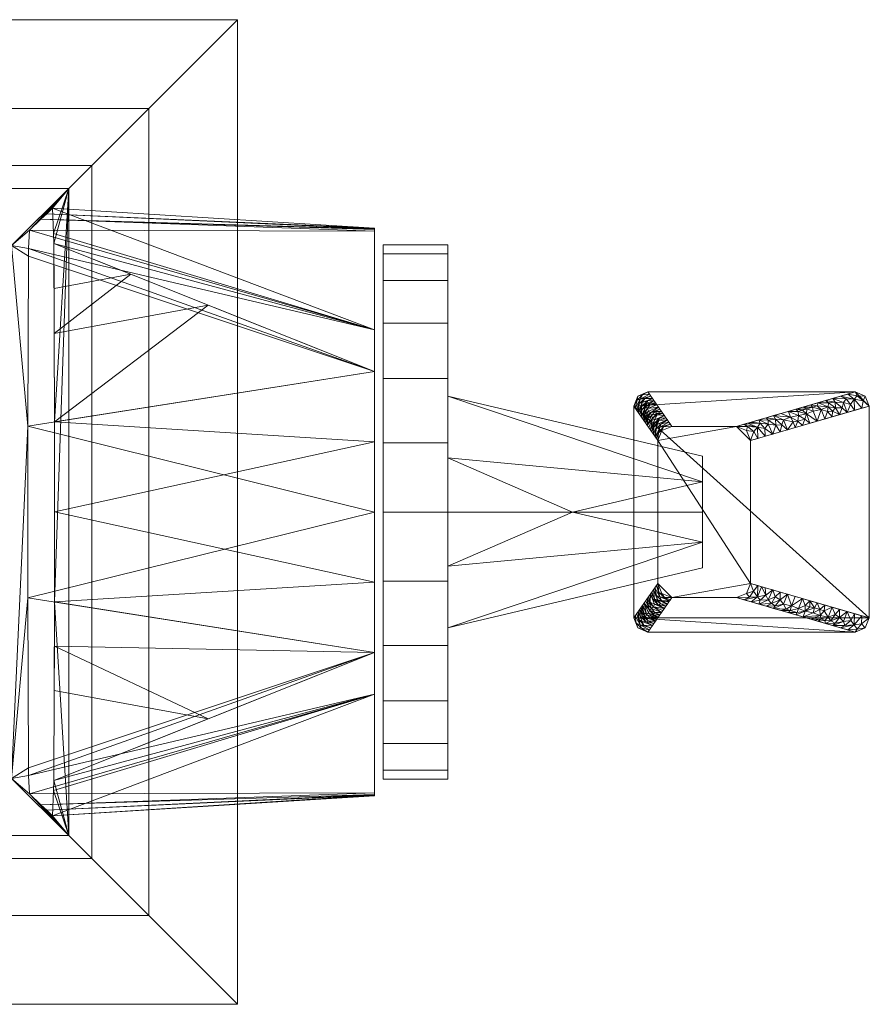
# Model space of a CAD drawing. Header units: millimetres. Extents: x -34 to 81, y -232 to 46.
# Tile 256 of 256: x 20 to 81, y -35 to 35. Entities that reach past the tile are written whole.
import ezdxf

# ---------------------------------------------------------------- set-up
doc = ezdxf.new("R2010")
doc.units = ezdxf.units.MM
doc.layers.add('M-520-M_DRAINAGE_FW', color=2, linetype='Continuous', lineweight=30)

# ---------------------------------------------------------------- blocks, each defined once
blk = doc.blocks.new('FFAS1601-101500BC0 - Kastello Basin Mixer with Pop-Up Drain-4656-3D View 1')
at = {"layer": 'M-520-M_DRAINAGE_FW', "lineweight": 9}
mesh = blk.add_polyface(dxfattribs=at)
corners = [(35.879, 35), (35.879, -35), (-34.121, -35), (-34.121, 35)]
mesh.append_faces([[corners[k] for k in face] for face in [(2, 3, 0, 1)]])
mesh = blk.add_polyface(dxfattribs=at)
corners = [(35.879, 35), (-34.121, 35), (-34.121, 35, 2.5), (35.879, 35, 2.5)]
mesh.append_faces([[corners[k] for k in face] for face in [(2, 3, 0, 1)]])
mesh = blk.add_polyface(dxfattribs=at)
corners = [(-22.121, 23, 35), (23.879, 23, 35), (25.511, 24.632, 23.384), (29.575, 28.697, 12.379), (35.879, 35, 2.5), (-34.121, 35, 2.5), (-27.818, 28.697, 12.379), (-23.754, 24.632, 23.384)]
mesh.append_faces([[corners[k] for k in face] for face in [(2, 7, 0, 1)]], dxfattribs={"vtx0": -1})
mesh.append_faces([[corners[k] for k in face] for face in [(7, 2, 3, 6)]], dxfattribs={"vtx0": -1, "vtx2": -1})
mesh.append_faces([[corners[k] for k in face] for face in [(4, 5, 6, 3)]], dxfattribs={"vtx2": -1})
mesh = blk.add_polyface(dxfattribs=at)
corners = [(23.879, 23, 35), (23.879, -23, 35), (25.511, -24.632, 23.384), (29.575, -28.697, 12.379), (35.879, -35, 2.5), (35.879, 35, 2.5), (29.575, 28.697, 12.379), (25.511, 24.632, 23.384)]
mesh.append_faces([[corners[k] for k in face] for face in [(2, 7, 0, 1)]], dxfattribs={"vtx0": -1})
mesh.append_faces([[corners[k] for k in face] for face in [(7, 2, 3, 6)]], dxfattribs={"vtx0": -1, "vtx2": -1})
mesh.append_faces([[corners[k] for k in face] for face in [(4, 5, 6, 3)]], dxfattribs={"vtx2": -1})
mesh = blk.add_polyface(dxfattribs=at)
corners = [(35.879, -35), (35.879, 35), (35.879, 35, 2.5), (35.879, -35, 2.5)]
mesh.append_faces([[corners[k] for k in face] for face in [(2, 3, 0, 1)]])
mesh = blk.add_polyface(dxfattribs=at)
corners = [(23.879, 23, 35), (-22.121, 23, 35), (-18.059, 18.937, 159.999), (19.816, 18.937, 159.999)]
mesh.append_faces([[corners[k] for k in face] for face in [(2, 3, 0, 1)]])
mesh = blk.add_polyface(dxfattribs=at)
corners = [(23.879, -23, 35), (23.879, 23, 35), (19.816, 18.937, 159.999), (19.816, -18.937, 159.999), (22.8, -19.811, 68.2), (22.719, -21.589, 70.671), (21.902, -20.819, 95.807), (21.085, -20.044, 120.952), (21.023, -18.736, 122.873), (21.01, -18.19, 123.262), (20.959, -6.101, 124.835), (20.959, 6.096, 124.836), (21.01, 18.19, 123.262), (21.023, 18.736, 122.873), (21.085, 20.044, 120.952), (21.902, 20.819, 95.807), (22.719, 21.589, 70.671), (22.8, 19.811, 68.2), (22.816, 19.081, 67.701), (22.871, 6.402, 65.991), (22.871, -6.393, 65.991), (22.816, -19.081, 67.701)]
mesh.append_faces([[corners[k] for k in face] for face in [(8, 3, 7), (0, 7, 3), (7, 0, 6), (1, 20, 0), (14, 2, 13), (16, 1, 15), (17, 1, 16), (20, 1, 19)]], dxfattribs={"vtx0": -1, "vtx1": -1})
mesh.append_faces([[corners[k] for k in face] for face in [(3, 8, 9), (3, 9, 10), (0, 20, 21), (0, 21, 4), (2, 11, 12), (1, 17, 18), (1, 18, 19)]], dxfattribs={"vtx0": -1, "vtx2": -1})
mesh.append_faces([[corners[k] for k in face] for face in [(10, 11, 3), (5, 6, 0), (4, 5, 0), (12, 13, 2), (1, 2, 14), (2, 3, 11), (14, 15, 1)]], dxfattribs={"vtx1": -1, "vtx2": -1})
mesh = blk.add_polyface(dxfattribs=at)
corners = [(45.627, 19.974, 101.482), (45.627, 20.19, 89.551), (22.719, 21.589, 70.671), (21.902, 20.819, 95.807), (21.085, 20.044, 120.952), (45.627, 20.082, 95.517), (45.627, 20.122, 93.318), (22.311, 21.204, 83.239)]
mesh.append_faces([[corners[k] for k in face] for face in [(7, 1, 2)]], dxfattribs={"vtx0": -1})
mesh.append_faces([[corners[k] for k in face] for face in [(3, 6, 7), (1, 7, 6)]], dxfattribs={"vtx0": -1, "vtx1": -1})
mesh.append_faces([[corners[k] for k in face] for face in [(3, 0, 5), (3, 5, 6)]], dxfattribs={"vtx0": -1, "vtx2": -1})
mesh.append_faces([[corners[k] for k in face] for face in [(3, 4, 0)]], dxfattribs={"vtx2": -1})
mesh = blk.add_polyface(dxfattribs=at)
corners = [(45.627, 20.19, 89.551), (45.627, 12.952, 79.195), (22.8, 19.811, 68.2), (22.719, 21.589, 70.671)]
mesh.append_faces([[corners[k] for k in face] for face in [(2, 3, 1), (0, 1, 3)]], dxfattribs={"vtx1": -1})
mesh = blk.add_polyface(dxfattribs=at)
corners = [(45.627, 12.952, 111.53), (45.627, 19.974, 101.482), (21.085, 20.044, 120.952), (21.023, 18.736, 122.873)]
mesh.append_faces([[corners[k] for k in face] for face in [(0, 1, 2), (2, 3, 0)]], dxfattribs={"vtx2": -1})
mesh = blk.add_polyface(dxfattribs=at)
corners = [(45.627, 12.952, 79.195), (45.627, 9.998, 77.13), (22.816, 19.081, 67.701), (22.8, 19.811, 68.2)]
mesh.append_faces([[corners[k] for k in face] for face in [(1, 2, 0), (3, 0, 2)]], dxfattribs={"vtx1": -1})
mesh = blk.add_polyface(dxfattribs=at)
corners = [(45.627, -20.19, 89.551), (45.627, -12.952, 79.195), (45.627, -9.998, 77.13), (45.627, 9.998, 77.13), (45.627, 12.952, 79.195), (45.627, 20.19, 89.551), (45.627, 19.974, 101.482), (45.627, 12.952, 111.53), (45.627, 9.998, 113.595), (45.627, -9.998, 113.595), (45.627, -12.952, 111.53), (45.627, -19.974, 101.482)]
mesh.append_faces([[corners[k] for k in face] for face in [(10, 4, 7, 9), (10, 1, 4)]], dxfattribs={"vtx0": -1, "vtx1": -1, "vtx2": -1})
mesh.append_faces([[corners[k] for k in face] for face in [(11, 0, 1, 10), (7, 8, 9)]], dxfattribs={"vtx2": -1})
mesh.append_faces([[corners[k] for k in face] for face in [(4, 5, 6, 7), (1, 2, 3, 4)]], dxfattribs={"vtx3": -1})
mesh = blk.add_polyface(dxfattribs=at)
corners = [(45.627, 9.998, 77.13), (45.627, -9.998, 77.13), (22.816, -19.081, 67.701), (22.871, -6.393, 65.991), (22.871, 6.402, 65.991), (22.816, 19.081, 67.701), (45.627, 0, 77.13), (33.787, -14.713, 72.236), (22.844, -12.698, 66.841), (22.858, -9.546, 66.416), (33.787, 14.713, 72.236), (22.844, 12.698, 66.84), (22.83, 15.89, 67.271), (28.301, 16.897, 69.968), (45.627, -4.999, 77.13), (45.627, 4.999, 77.13), (22.871, 0.004, 65.991)]
mesh.append_faces([[corners[k] for k in face] for face in [(1, 3, 14), (4, 15, 16), (0, 4, 10), (3, 1, 9)]], dxfattribs={"vtx0": -1, "vtx1": -1})
mesh.append_faces([[corners[k] for k in face] for face in [(4, 0, 15), (7, 8, 9)]], dxfattribs={"vtx0": -1, "vtx2": -1})
mesh.append_faces([[corners[k] for k in face] for face in [(16, 15, 6, 14)]], dxfattribs={"vtx0": -1, "vtx3": -1})
mesh.append_faces([[corners[k] for k in face] for face in [(1, 7, 9), (13, 10, 11), (11, 12, 13), (3, 16, 14), (4, 11, 10)]], dxfattribs={"vtx1": -1, "vtx2": -1})
mesh.append_faces([[corners[k] for k in face] for face in [(7, 2, 8), (12, 5, 13)]], dxfattribs={"vtx2": -1})
mesh = blk.add_polyface(dxfattribs=at)
corners = [(46.245, 19, 94.995), (46.245, 18.353, 90.077), (46.245, 16.454, 85.495), (46.245, 13.435, 81.56), (46.245, 9.5, 78.54), (46.245, 4.918, 76.642), (46.245, 0, 75.995), (46.245, -4.918, 76.642), (46.245, -9.5, 78.54), (46.245, -13.435, 81.56), (46.245, -16.454, 85.495), (46.245, -18.353, 90.077), (46.245, -19, 94.995), (46.245, -18.353, 99.912), (46.245, -16.454, 104.495), (46.245, -13.435, 108.43), (46.245, -9.5, 111.449), (46.245, -4.918, 113.347), (46.245, 0, 113.995), (46.245, 4.918, 113.347), (46.245, 9.5, 111.449), (46.245, 13.435, 108.43), (46.245, 16.454, 104.495), (46.245, 18.353, 99.912)]
mesh.append_faces([[corners[k] for k in face] for face in [(1, 4, 23, 0)]], dxfattribs={"vtx0": -1, "vtx1": -1})
mesh.append_faces([[corners[k] for k in face] for face in [(16, 20, 23)]], dxfattribs={"vtx0": -1, "vtx1": -1, "vtx2": -1})
mesh.append_faces([[corners[k] for k in face] for face in [(6, 10, 14, 16), (4, 6, 16, 23)]], dxfattribs={"vtx0": -1, "vtx1": -1, "vtx2": -1, "vtx3": -1})
mesh.append_faces([[corners[k] for k in face] for face in [(8, 9, 7), (15, 16, 14), (17, 18, 16), (5, 6, 4)]], dxfattribs={"vtx1": -1})
mesh.append_faces([[corners[k] for k in face] for face in [(10, 11, 13, 14), (9, 10, 6, 7)]], dxfattribs={"vtx1": -1, "vtx3": -1})
mesh.append_faces([[corners[k] for k in face] for face in [(11, 12, 13), (2, 3, 4, 1), (21, 22, 23, 20)]], dxfattribs={"vtx2": -1})
mesh.append_faces([[corners[k] for k in face] for face in [(18, 19, 20, 16)]], dxfattribs={"vtx2": -1, "vtx3": -1})
mesh = blk.add_polyface(dxfattribs=at)
corners = [(50.843, 19, 94.995), (50.843, 18.353, 90.077), (50.843, 16.454, 85.495), (50.843, 13.435, 81.56), (50.843, 9.5, 78.54), (50.843, 4.918, 76.642), (50.843, 0, 75.995), (50.843, -4.918, 76.642), (50.843, -9.5, 78.54), (50.843, -13.435, 81.56), (50.843, -16.454, 85.495), (50.843, -18.353, 90.077), (50.843, -19, 94.995), (46.245, -19, 94.995), (46.245, -18.353, 90.077), (46.245, -16.454, 85.495), (46.245, -13.435, 81.56), (46.245, -9.5, 78.54), (46.245, -4.918, 76.642), (46.245, 0, 75.995), (46.245, 4.918, 76.642), (46.245, 9.5, 78.54), (46.245, 13.435, 81.56), (46.245, 16.454, 85.495), (46.245, 18.353, 90.077), (46.245, 19, 94.995)]
mesh.append_faces([[corners[k] for k in face] for face in [(13, 14, 11, 12)]], dxfattribs={"vtx1": -1})
mesh.append_faces([[corners[k] for k in face] for face in [(14, 15, 10, 11), (17, 18, 7, 8), (16, 17, 8, 9), (15, 16, 9, 10), (6, 7, 18, 19), (21, 22, 3, 4), (20, 21, 4, 5), (23, 24, 1, 2), (22, 23, 2, 3), (19, 20, 5, 6)]], dxfattribs={"vtx1": -1, "vtx3": -1})
mesh.append_faces([[corners[k] for k in face] for face in [(24, 25, 0, 1)]], dxfattribs={"vtx3": -1})
mesh = blk.add_polyface(dxfattribs=at)
corners = [(50.843, -19, 94.995), (50.843, -18.353, 99.912), (50.843, -16.454, 104.495), (50.843, -13.435, 108.43), (50.843, -9.5, 111.449), (50.843, -4.918, 113.347), (50.843, 0, 113.995), (50.843, 4.918, 113.347), (50.843, 9.5, 111.449), (50.843, 13.435, 108.43), (50.843, 16.454, 104.495), (50.843, 18.353, 99.912), (50.843, 19, 94.995), (46.245, 19, 94.995), (46.245, 18.353, 99.912), (46.245, 16.454, 104.495), (46.245, 13.435, 108.43), (46.245, 9.5, 111.449), (46.245, 4.918, 113.347), (46.245, 0, 113.995), (46.245, -4.918, 113.347), (46.245, -9.5, 111.449), (46.245, -13.435, 108.43), (46.245, -16.454, 104.495), (46.245, -18.353, 99.912), (46.245, -19, 94.995)]
mesh.append_faces([[corners[k] for k in face] for face in [(13, 14, 11, 12)]], dxfattribs={"vtx1": -1})
mesh.append_faces([[corners[k] for k in face] for face in [(14, 15, 10, 11), (17, 18, 7, 8), (16, 17, 8, 9), (15, 16, 9, 10), (6, 7, 18, 19), (21, 22, 3, 4), (20, 21, 4, 5), (23, 24, 1, 2), (22, 23, 2, 3), (19, 20, 5, 6)]], dxfattribs={"vtx1": -1, "vtx3": -1})
mesh.append_faces([[corners[k] for k in face] for face in [(24, 25, 0, 1)]], dxfattribs={"vtx3": -1})
mesh = blk.add_polyface(dxfattribs=at)
corners = [(50.843, -19, 94.995), (50.843, -18.353, 90.077), (50.843, -16.454, 85.495), (50.843, -13.435, 81.56), (50.843, -9.5, 78.54), (50.843, -4.918, 76.642), (50.843, 0, 75.995), (50.843, 4.918, 76.642), (50.843, 9.5, 78.54), (50.843, 13.435, 81.56), (50.843, 16.454, 85.495), (50.843, 18.353, 90.077), (50.843, 19, 94.995), (50.843, 18.353, 99.912), (50.843, 16.454, 104.495), (50.843, 13.435, 108.43), (50.843, 9.5, 111.449), (50.843, 4.918, 113.347), (50.843, 0, 113.995), (50.843, -4.918, 113.347), (50.843, -9.5, 111.449), (50.843, -13.435, 108.43), (50.843, -16.454, 104.495), (50.843, -18.353, 99.912)]
mesh.append_faces([[corners[k] for k in face] for face in [(10, 7, 8, 9), (16, 13, 14, 15)]], dxfattribs={"vtx0": -1})
mesh.append_faces([[corners[k] for k in face] for face in [(22, 3, 7, 10)]], dxfattribs={"vtx0": -1, "vtx1": -1, "vtx2": -1, "vtx3": -1})
mesh.append_faces([[corners[k] for k in face] for face in [(3, 6, 7)]], dxfattribs={"vtx0": -1, "vtx2": -1})
mesh.append_faces([[corners[k] for k in face] for face in [(10, 11, 16, 22)]], dxfattribs={"vtx1": -1, "vtx2": -1, "vtx3": -1})
mesh.append_faces([[corners[k] for k in face] for face in [(4, 5, 6, 3), (1, 2, 3, 0), (18, 19, 20)]], dxfattribs={"vtx2": -1})
mesh.append_faces([[corners[k] for k in face] for face in [(11, 12, 13, 16), (16, 17, 18, 22), (22, 23, 0, 3), (20, 21, 22, 18)]], dxfattribs={"vtx2": -1, "vtx3": -1})
mesh = blk.add_polyface(dxfattribs=at)
corners = [(45.627, 9.998, 113.595), (45.627, 12.952, 111.53), (21.023, 18.736, 122.873), (21.01, 18.19, 123.262)]
mesh.append_faces([[corners[k] for k in face] for face in [(1, 2, 0), (3, 0, 2)]], dxfattribs={"vtx1": -1})
mesh = blk.add_polyface(dxfattribs=at)
corners = [(45.627, -9.998, 113.595), (45.627, 9.998, 113.595), (21.01, 18.19, 123.262), (20.959, 6.096, 124.836), (20.959, -6.101, 124.835), (21.01, -18.19, 123.262), (45.627, 0, 113.595)]
mesh.append_faces([[corners[k] for k in face] for face in [(4, 6, 3), (1, 3, 6)]], dxfattribs={"vtx0": -1, "vtx1": -1})
mesh.append_faces([[corners[k] for k in face] for face in [(2, 3, 1)]], dxfattribs={"vtx1": -1})
mesh.append_faces([[corners[k] for k in face] for face in [(0, 6, 4)]], dxfattribs={"vtx1": -1, "vtx2": -1})
mesh.append_faces([[corners[k] for k in face] for face in [(4, 5, 0)]], dxfattribs={"vtx2": -1})
mesh = blk.add_polyface(dxfattribs=at)
corners = [(64.077, 7.534, 168.306), (64.077, -7.534, 168.306), (64.37, -8.241, 168.306), (65.077, -8.534, 168.306), (79.833, -8.534, 168.306), (80.54, -8.241, 168.306), (80.833, -7.534, 168.306), (80.833, 7.534, 168.306), (80.54, 8.241, 168.306), (79.833, 8.534, 168.306), (65.077, 8.534, 168.306), (64.37, 8.241, 168.306)]
mesh.append_faces([[corners[k] for k in face] for face in [(1, 6, 0)]], dxfattribs={"vtx0": -1, "vtx1": -1})
mesh.append_faces([[corners[k] for k in face] for face in [(0, 6, 7, 9)]], dxfattribs={"vtx0": -1, "vtx2": -1, "vtx3": -1})
mesh.append_faces([[corners[k] for k in face] for face in [(7, 8, 9), (10, 11, 0, 9)]], dxfattribs={"vtx2": -1})
mesh.append_faces([[corners[k] for k in face] for face in [(4, 5, 6, 1)]], dxfattribs={"vtx2": -1, "vtx3": -1})
mesh.append_faces([[corners[k] for k in face] for face in [(1, 2, 3, 4)]], dxfattribs={"vtx3": -1})
mesh = blk.add_polyface(dxfattribs=at)
corners = [(64.077, 7.534, 168.306), (64.37, 8.241, 168.306), (65.077, 8.534, 168.306), (66.789, 6.083, 86.266), (66.081, 5.791, 86.266), (65.789, 5.083, 86.266), (64.933, 6.309, 127.286), (65.933, 7.309, 127.286), (66.361, 6.696, 106.776), (65.361, 5.696, 106.776), (65.505, 7.922, 147.796), (64.505, 6.922, 147.796), (64.291, 7.228, 158.051), (66.575, 6.39, 96.521), (65.575, 5.39, 96.521), (65.291, 8.228, 158.051), (65.147, 6.003, 117.031), (66.147, 7.003, 117.031), (65.719, 7.615, 137.541), (64.719, 6.615, 137.541), (64.184, 7.381, 163.179), (64.53, 8.012, 160.615), (64.684, 7.792, 153.251), (66.682, 6.237, 91.393), (65.921, 6.02, 93.957), (65.767, 6.24, 101.321), (65.184, 8.381, 163.179), (65.682, 5.237, 91.393), (65.333, 6.863, 122.158), (65.547, 6.556, 111.903), (65.119, 7.169, 132.414), (64.905, 7.476, 142.669), (64.309, 7.949, 164.461), (64.687, 8.329, 165.114), (64.461, 7.715, 156.933), (65.398, 8.075, 152.924), (65.048, 7.913, 150.36), (64.634, 7.505, 149.221), (65.022, 7.737, 146.365), (65.612, 7.768, 142.669), (64.855, 8.063, 156.447), (64.612, 6.768, 142.669), (64.644, 7.273, 145.539), (64.398, 7.075, 152.924), (66.179, 6.047, 90.111), (65.832, 5.635, 89.458), (66.031, 6.277, 97.639), (65.468, 5.543, 101.648), (65.499, 6.023, 104.212), (65.849, 6.495, 105.351), (65.473, 6.252, 108.207), (65.254, 5.849, 111.903), (65.658, 5.907, 98.125), (66.254, 6.849, 111.903), (65.895, 6.672, 109.033), (66.468, 6.543, 101.648), (65.628, 5.313, 93.957), (65.04, 6.156, 122.158), (66.04, 7.156, 122.158), (65.397, 6.665, 117.031), (65.826, 7.462, 132.414), (65.271, 7.058, 127.286), (64.826, 6.462, 132.414), (65.057, 7.365, 137.541), (65.21, 7.72, 143.608), (65.665, 7.692, 140.105), (65.217, 7.597, 140.373), (65.711, 7.003, 119.595), (65.746, 6.9, 116.553), (65.608, 7.15, 124.502), (65.07, 6.65, 124.961), (65.005, 6.743, 128.074), (64.848, 6.921, 134.977), (64.797, 7.041, 138.019), (64.929, 6.807, 131.137)]
mesh.append_faces([[corners[k] for k in face] for face in [(11, 42, 41), (60, 63, 18), (0, 32, 20), (2, 33, 1), (3, 44, 23), (35, 40, 15), (43, 37, 11), (12, 34, 43), (5, 45, 4), (16, 59, 51), (47, 52, 14), (55, 49, 8), (13, 46, 55), (6, 70, 57), (18, 66, 65), (53, 68, 17), (41, 73, 19)]], dxfattribs={"vtx0": -1, "vtx1": -1})
mesh.append_faces([[corners[k] for k in face] for face in [(12, 21, 34), (44, 24, 23), (22, 34, 40), (63, 72, 73), (24, 44, 45), (59, 67, 68), (25, 48, 49), (20, 32, 21), (24, 46, 13), (55, 46, 25), (36, 22, 35), (59, 57, 28), (63, 60, 30), (70, 71, 61), (21, 32, 33), (22, 43, 34), (52, 25, 46), (47, 48, 25), (61, 69, 28), (50, 51, 29), (30, 60, 61), (74, 30, 61), (36, 37, 22), (64, 31, 38), (33, 32, 1), (21, 33, 26), (40, 35, 22), (37, 43, 22), (40, 21, 15), (10, 38, 36), (42, 11, 37), (37, 36, 38), (63, 66, 18), (73, 41, 31), (21, 40, 34), (42, 38, 31), (38, 42, 37), (41, 42, 31), (45, 44, 4), (45, 27, 24), (52, 47, 25), (49, 55, 25), (9, 50, 48), (54, 8, 49), (49, 48, 50), (56, 52, 24), (68, 53, 29), (24, 52, 46), (54, 50, 29), (50, 54, 49), (53, 54, 29), (28, 69, 67), (51, 59, 29), (70, 61, 28), (30, 74, 72), (66, 64, 39), (10, 64, 38), (66, 31, 64), (63, 31, 66), (68, 67, 17), (59, 28, 67), (29, 59, 68), (7, 69, 61), (67, 69, 58), (57, 70, 28), (71, 70, 6), (61, 71, 74), (73, 72, 19), (63, 30, 72), (31, 63, 73), (6, 74, 71), (72, 74, 62)]], dxfattribs={"vtx0": -1, "vtx1": -1, "vtx2": -1})
mesh.append_faces([[corners[k] for k in face] for face in [(21, 12, 20), (45, 5, 27), (48, 47, 9), (21, 26, 15), (59, 16, 57), (24, 27, 56), (50, 9, 51), (67, 58, 17), (69, 7, 58), (61, 60, 7), (72, 62, 19), (74, 6, 62)]], dxfattribs={"vtx0": -1, "vtx2": -1})
mesh.append_faces([[corners[k] for k in face] for face in [(3, 4, 44), (53, 8, 54), (0, 1, 32), (35, 10, 36), (13, 23, 24), (2, 26, 33), (56, 14, 52), (10, 39, 64), (39, 65, 66)]], dxfattribs={"vtx1": -1, "vtx2": -1})
mesh = blk.add_polyface(dxfattribs=at)
corners = [(65.077, 8.534, 168.306), (79.833, 8.534, 168.306), (71.379, 6.083, 86.266), (66.789, 6.083, 86.266)]
mesh.append_faces([[corners[k] for k in face] for face in [(2, 3, 0, 1)]])
mesh = blk.add_polyface(dxfattribs=at)
corners = [(79.833, 8.534, 168.306), (80.54, 8.241, 168.306), (80.833, 7.534, 168.306), (72.379, 5.083, 86.266), (72.086, 5.791, 86.266), (71.379, 6.083, 86.266), (75.606, 7.309, 127.286), (76.606, 6.309, 127.286), (74.492, 5.696, 106.776), (73.492, 6.696, 106.776), (78.72, 6.922, 147.796), (77.72, 7.922, 147.796), (78.776, 8.228, 158.051), (73.435, 5.39, 96.521), (72.435, 6.39, 96.521), (79.776, 7.228, 158.051), (74.549, 7.003, 117.031), (75.549, 6.003, 117.031), (77.663, 6.615, 137.541), (76.663, 7.615, 137.541), (79.305, 8.381, 163.179), (79.748, 8.012, 160.615), (78.995, 7.794, 153.312), (72.907, 5.237, 91.393), (72.878, 6.02, 93.957), (73.631, 6.239, 101.26), (80.305, 7.381, 163.179), (71.907, 6.237, 91.393), (75.785, 6.863, 122.158), (74.728, 6.556, 111.903), (76.841, 7.169, 132.414), (77.898, 7.476, 142.669), (79.968, 8.267, 164.461), (80.397, 7.894, 165.133), (79.185, 8.049, 156.964), (79.248, 7.075, 152.924), (78.897, 7.406, 150.36), (78.413, 7.813, 149.332), (78.248, 8.075, 152.924), (78.43, 7.394, 146.367), (78.191, 6.768, 142.669), (79.498, 7.652, 156.49), (77.191, 7.768, 142.669), (77.923, 7.76, 145.615), (72.622, 5.729, 90.111), (72.16, 6.069, 89.439), (73.401, 5.943, 97.608), (72.964, 6.543, 101.648), (73.636, 6.533, 104.212), (74.179, 6.185, 105.24), (73.964, 5.543, 101.648), (74.154, 6.596, 108.205), (74.021, 6.849, 111.903), (73.067, 6.319, 98.082), (75.021, 5.849, 111.903), (74.621, 6.19, 108.957), (72.171, 6.313, 93.957), (75.078, 7.156, 122.158), (76.078, 6.156, 122.158), (75.214, 6.75, 117.031), (77.134, 6.462, 132.414), (76.353, 6.974, 127.286), (76.134, 7.462, 132.414), (77.41, 7.28, 137.541), (78.213, 7.18, 143.622), (77.927, 6.692, 140.105), (77.856, 7.142, 140.411), (75.737, 6.462, 119.595), (75.415, 6.399, 116.584), (76.244, 6.609, 124.515), (75.774, 7.151, 124.946), (76.091, 7.243, 128.019), (76.781, 7.463, 134.977), (77.118, 7.541, 137.988), (76.381, 7.346, 131.089)]
mesh.append_faces([[corners[k] for k in face] for face in [(11, 43, 42), (60, 63, 18), (0, 32, 20), (2, 33, 1), (12, 34, 38), (35, 41, 15), (3, 44, 23), (5, 45, 4), (16, 59, 52), (13, 46, 50), (47, 53, 14), (6, 70, 57), (7, 61, 60), (54, 68, 17), (42, 73, 19)]], dxfattribs={"vtx0": -1, "vtx1": -1})
mesh.append_faces([[corners[k] for k in face] for face in [(12, 21, 34), (44, 24, 23), (22, 34, 41), (63, 72, 73), (24, 44, 45), (59, 67, 68), (25, 48, 49), (20, 32, 21), (24, 46, 13), (50, 25, 49), (36, 22, 35), (59, 57, 28), (63, 60, 30), (70, 71, 61), (21, 32, 33), (37, 38, 22), (53, 25, 46), (47, 48, 25), (61, 69, 28), (51, 52, 29), (30, 60, 61), (74, 30, 61), (36, 37, 22), (64, 31, 39), (33, 32, 1), (21, 33, 26), (41, 35, 22), (63, 66, 18), (41, 21, 15), (10, 39, 36), (43, 11, 37), (37, 36, 39), (34, 22, 38), (73, 42, 31), (21, 41, 34), (43, 39, 31), (39, 43, 37), (42, 43, 31), (45, 44, 4), (45, 27, 24), (53, 47, 25), (9, 51, 48), (55, 8, 49), (49, 48, 51), (46, 25, 50), (68, 54, 29), (24, 53, 46), (55, 51, 29), (51, 55, 49), (54, 55, 29), (56, 53, 24), (28, 69, 67), (52, 59, 29), (70, 61, 28), (30, 74, 72), (66, 64, 40), (10, 64, 39), (66, 31, 64), (63, 31, 66), (68, 67, 17), (59, 28, 67), (29, 59, 68), (7, 69, 61), (67, 69, 58), (57, 70, 28), (71, 70, 6), (61, 71, 74), (73, 72, 19), (63, 30, 72), (31, 63, 73), (6, 74, 71), (72, 74, 62)]], dxfattribs={"vtx0": -1, "vtx1": -1, "vtx2": -1})
mesh.append_faces([[corners[k] for k in face] for face in [(21, 12, 20), (45, 5, 27), (48, 47, 9), (21, 26, 15), (59, 16, 57), (37, 11, 38), (24, 27, 56), (49, 8, 50), (51, 9, 52), (67, 58, 17), (69, 7, 58), (72, 62, 19), (74, 6, 62)]], dxfattribs={"vtx0": -1, "vtx2": -1})
mesh.append_faces([[corners[k] for k in face] for face in [(66, 40, 65, 18)]], dxfattribs={"vtx0": -1, "vtx3": -1})
mesh.append_faces([[corners[k] for k in face] for face in [(3, 4, 44), (54, 8, 55), (0, 1, 32), (35, 10, 36), (13, 23, 24), (2, 26, 33), (56, 14, 53), (10, 40, 64)]], dxfattribs={"vtx1": -1, "vtx2": -1})
mesh = blk.add_polyface(dxfattribs=at)
corners = [(50.843, 0, 85.495), (50.843, -8.227, 90.245), (50.843, -8.227, 99.745), (50.843, 0, 104.495), (50.843, 8.227, 99.745), (50.843, 8.227, 90.245)]
mesh.append_faces([[corners[k] for k in face] for face in [(4, 5, 2, 3)]], dxfattribs={"vtx1": -1})
mesh.append_faces([[corners[k] for k in face] for face in [(5, 0, 1, 2)]], dxfattribs={"vtx3": -1})
mesh = blk.add_polyface(dxfattribs=at)
corners = [(50.843, 0, 85.495), (50.843, 8.227, 90.245), (50.843, 8.227, 99.745), (50.843, 0, 104.495), (68.958, 0, 103.253), (68.958, 3.977, 99.124), (68.958, 3.977, 90.865), (68.958, 0, 86.736), (59.708, 0, 86.102), (50.843, 3.845, 87.714), (68.958, 2.138, 88.956), (50.843, 3.845, 102.275), (59.708, 0, 103.887), (68.958, 2.138, 101.033), (50.843, 8.227, 94.995)]
mesh.append_faces([[corners[k] for k in face] for face in [(1, 10, 9)]], dxfattribs={"vtx0": -1, "vtx1": -1})
mesh.append_faces([[corners[k] for k in face] for face in [(9, 10, 8), (12, 13, 11)]], dxfattribs={"vtx0": -1, "vtx1": -1, "vtx2": -1})
mesh.append_faces([[corners[k] for k in face] for face in [(1, 6, 10), (6, 1, 14, 5), (2, 13, 5), (13, 2, 11)]], dxfattribs={"vtx0": -1, "vtx2": -1})
mesh.append_faces([[corners[k] for k in face] for face in [(14, 2, 5)]], dxfattribs={"vtx1": -1, "vtx2": -1})
mesh.append_faces([[corners[k] for k in face] for face in [(12, 4, 13), (8, 0, 9), (10, 7, 8), (11, 3, 12)]], dxfattribs={"vtx2": -1})
mesh = blk.add_polyface(dxfattribs=at)
corners = [(64.077, -7.534, 168.306), (64.077, 7.534, 168.306), (65.789, 5.083, 86.266), (65.789, -5.083, 86.266)]
mesh.append_faces([[corners[k] for k in face] for face in [(3, 0, 1, 2)]])
mesh = blk.add_polyface(dxfattribs=at)
corners = [(80.833, 7.534, 168.306), (80.833, -7.534, 168.306), (72.379, -5.083, 86.266), (72.379, 5.083, 86.266)]
mesh.append_faces([[corners[k] for k in face] for face in [(3, 0, 1, 2)]])
mesh = blk.add_polyface(dxfattribs=at)
corners = [(65.789, 5.083, 86.266), (66.081, 5.791, 86.266), (66.789, 6.083, 86.266), (71.379, 6.083, 86.266), (72.086, 5.791, 86.266), (72.379, 5.083, 86.266), (72.379, -5.083, 86.266), (72.086, -5.791, 86.266), (71.379, -6.083, 86.266), (66.789, -6.083, 86.266), (66.081, -5.791, 86.266), (65.789, -5.083, 86.266)]
mesh.append_faces([[corners[k] for k in face] for face in [(5, 3, 4)]], dxfattribs={"vtx0": -1})
mesh.append_faces([[corners[k] for k in face] for face in [(5, 6, 0, 3), (11, 0, 6, 9)]], dxfattribs={"vtx1": -1, "vtx2": -1, "vtx3": -1})
mesh.append_faces([[corners[k] for k in face] for face in [(9, 10, 11)]], dxfattribs={"vtx2": -1})
mesh.append_faces([[corners[k] for k in face] for face in [(6, 7, 8, 9), (0, 1, 2, 3)]], dxfattribs={"vtx3": -1})
mesh = blk.add_polyface(dxfattribs=at)
corners = [(68.958, 0, 86.736), (68.958, 3.977, 90.865), (68.958, 3.977, 99.124), (68.958, 0, 103.253), (68.958, -3.977, 99.124), (68.958, -3.977, 90.865)]
mesh.append_faces([[corners[k] for k in face] for face in [(4, 5, 2, 3)]], dxfattribs={"vtx1": -1})
mesh.append_faces([[corners[k] for k in face] for face in [(5, 0, 1, 2)]], dxfattribs={"vtx3": -1})
mesh = blk.add_polyface(dxfattribs=at)
corners = [(50.843, 0, 104.495), (50.843, -8.227, 99.745), (50.843, -8.227, 90.245), (50.843, 0, 85.495), (68.958, 0, 86.736), (68.958, -3.977, 90.865), (68.958, -3.977, 99.124), (68.958, 0, 103.253), (59.708, 0, 103.887), (50.843, -3.845, 102.275), (68.958, -2.138, 101.033), (50.843, -3.845, 87.714), (59.708, 0, 86.102), (68.958, -2.138, 88.956), (50.843, -8.227, 94.995)]
mesh.append_faces([[corners[k] for k in face] for face in [(1, 10, 9)]], dxfattribs={"vtx0": -1, "vtx1": -1})
mesh.append_faces([[corners[k] for k in face] for face in [(9, 10, 8), (12, 13, 11)]], dxfattribs={"vtx0": -1, "vtx1": -1, "vtx2": -1})
mesh.append_faces([[corners[k] for k in face] for face in [(1, 6, 10), (6, 1, 14, 5), (2, 13, 5), (13, 2, 11)]], dxfattribs={"vtx0": -1, "vtx2": -1})
mesh.append_faces([[corners[k] for k in face] for face in [(14, 2, 5)]], dxfattribs={"vtx1": -1, "vtx2": -1})
mesh.append_faces([[corners[k] for k in face] for face in [(12, 4, 13), (8, 0, 9), (10, 7, 8), (11, 3, 12)]], dxfattribs={"vtx2": -1})
mesh = blk.add_polyface(dxfattribs=at)
corners = [(65.077, -8.534, 168.306), (64.37, -8.241, 168.306), (64.077, -7.534, 168.306), (65.789, -5.083, 86.266), (66.081, -5.791, 86.266), (66.789, -6.083, 86.266), (65.933, -7.309, 127.286), (64.933, -6.309, 127.286), (65.361, -5.696, 106.776), (66.361, -6.696, 106.776), (64.505, -6.922, 147.796), (65.505, -7.922, 147.796), (65.291, -8.228, 158.051), (65.575, -5.39, 96.521), (66.575, -6.39, 96.521), (64.291, -7.228, 158.051), (66.147, -7.003, 117.031), (65.147, -6.003, 117.031), (64.719, -6.615, 137.541), (65.719, -7.615, 137.541), (65.184, -8.381, 163.179), (64.53, -8.012, 160.615), (64.684, -7.792, 153.251), (65.682, -5.237, 91.393), (65.921, -6.02, 93.957), (65.767, -6.24, 101.321), (64.184, -7.381, 163.179), (66.682, -6.237, 91.393), (65.333, -6.863, 122.158), (65.547, -6.556, 111.903), (65.119, -7.169, 132.414), (64.905, -7.476, 142.669), (64.628, -8.268, 164.461), (64.254, -7.895, 165.114), (64.794, -8.048, 156.933), (64.398, -7.075, 152.924), (64.536, -7.402, 150.36), (64.934, -7.805, 149.221), (64.677, -7.392, 146.365), (64.612, -6.768, 142.669), (64.442, -7.65, 156.447), (65.612, -7.768, 142.669), (65.133, -7.762, 145.539), (65.398, -8.075, 152.924), (65.86, -5.728, 90.111), (66.266, -6.069, 89.458), (65.698, -5.944, 97.639), (66.468, -6.543, 101.648), (66.011, -6.535, 104.212), (65.549, -6.195, 105.351), (65.818, -6.597, 108.207), (66.254, -6.849, 111.903), (66.071, -6.321, 98.125), (65.254, -5.849, 111.903), (65.406, -6.183, 109.033), (65.468, -5.543, 101.648), (66.628, -6.313, 93.957), (66.04, -7.156, 122.158), (65.04, -6.156, 122.158), (65.485, -6.752, 117.031), (64.826, -6.462, 132.414), (65.183, -6.971, 127.286), (65.826, -7.462, 132.414), (64.97, -7.277, 137.541), (64.668, -7.179, 143.608), (64.665, -6.692, 140.105), (64.763, -7.142, 140.373), (65.169, -6.462, 119.595), (65.245, -6.399, 116.553), (65.067, -6.608, 124.502), (65.57, -7.151, 124.961), (65.505, -7.244, 128.074), (65.39, -7.463, 134.977), (65.298, -7.541, 138.019), (65.47, -7.348, 131.137)]
mesh.append_faces([[corners[k] for k in face] for face in [(11, 42, 41), (60, 63, 18), (0, 32, 20), (2, 33, 1), (3, 44, 23), (35, 40, 15), (43, 37, 11), (12, 34, 43), (5, 45, 4), (16, 59, 51), (47, 52, 14), (55, 49, 8), (13, 46, 55), (7, 61, 60), (18, 66, 65), (53, 68, 17), (41, 73, 19)]], dxfattribs={"vtx0": -1, "vtx1": -1})
mesh.append_faces([[corners[k] for k in face] for face in [(12, 21, 34), (44, 24, 23), (22, 34, 40), (63, 72, 73), (24, 44, 45), (59, 67, 68), (25, 48, 49), (20, 32, 21), (24, 46, 13), (55, 46, 25), (36, 22, 35), (59, 57, 28), (63, 60, 30), (70, 71, 61), (21, 32, 33), (22, 43, 34), (52, 25, 46), (47, 48, 25), (61, 69, 28), (50, 51, 29), (30, 60, 61), (74, 30, 61), (36, 37, 22), (64, 31, 38), (33, 32, 1), (21, 33, 26), (40, 35, 22), (37, 43, 22), (40, 21, 15), (10, 38, 36), (42, 11, 37), (37, 36, 38), (63, 66, 18), (73, 41, 31), (21, 40, 34), (42, 38, 31), (38, 42, 37), (41, 42, 31), (45, 44, 4), (45, 27, 24), (52, 47, 25), (49, 55, 25), (9, 50, 48), (54, 8, 49), (49, 48, 50), (56, 52, 24), (68, 53, 29), (24, 52, 46), (54, 50, 29), (50, 54, 49), (53, 54, 29), (28, 69, 67), (51, 59, 29), (70, 61, 28), (30, 74, 72), (66, 64, 39), (10, 64, 38), (66, 31, 64), (63, 31, 66), (68, 67, 17), (59, 28, 67), (29, 59, 68), (7, 69, 61), (67, 69, 58), (57, 70, 28), (71, 70, 6), (61, 71, 74), (73, 72, 19), (63, 30, 72), (31, 63, 73), (6, 74, 71), (72, 74, 62)]], dxfattribs={"vtx0": -1, "vtx1": -1, "vtx2": -1})
mesh.append_faces([[corners[k] for k in face] for face in [(21, 12, 20), (45, 5, 27), (48, 47, 9), (21, 26, 15), (59, 16, 57), (24, 27, 56), (50, 9, 51), (70, 57, 6), (67, 58, 17), (69, 7, 58), (72, 62, 19), (74, 6, 62)]], dxfattribs={"vtx0": -1, "vtx2": -1})
mesh.append_faces([[corners[k] for k in face] for face in [(3, 4, 44), (53, 8, 54), (0, 1, 32), (35, 10, 36), (13, 23, 24), (2, 26, 33), (56, 14, 52), (10, 39, 64), (39, 65, 66)]], dxfattribs={"vtx1": -1, "vtx2": -1})
mesh = blk.add_polyface(dxfattribs=at)
corners = [(80.833, -7.534, 168.306), (80.54, -8.241, 168.306), (79.833, -8.534, 168.306), (71.379, -6.083, 86.266), (72.086, -5.791, 86.266), (72.379, -5.083, 86.266), (76.606, -6.309, 127.286), (75.606, -7.309, 127.286), (73.492, -6.696, 106.776), (74.492, -5.696, 106.776), (77.72, -7.922, 147.796), (78.72, -6.922, 147.796), (79.776, -7.228, 158.051), (72.435, -6.39, 96.521), (73.435, -5.39, 96.521), (78.776, -8.228, 158.051), (75.549, -6.003, 117.031), (74.549, -7.003, 117.031), (76.663, -7.615, 137.541), (77.663, -6.615, 137.541), (80.305, -7.381, 163.179), (79.748, -8.012, 160.615), (78.995, -7.794, 153.312), (71.907, -6.237, 91.393), (72.878, -6.02, 93.957), (73.631, -6.239, 101.26), (79.305, -8.381, 163.179), (72.907, -5.237, 91.393), (75.785, -6.863, 122.158), (74.728, -6.556, 111.903), (76.841, -7.169, 132.414), (77.898, -7.476, 142.669), (80.284, -7.951, 164.461), (79.961, -8.33, 165.133), (79.518, -7.716, 156.964), (78.248, -8.075, 152.924), (78.392, -7.911, 150.36), (78.723, -7.502, 149.332), (79.248, -7.075, 152.924), (78.087, -7.736, 146.367), (77.191, -7.768, 142.669), (79.086, -8.064, 156.49), (78.191, -6.768, 142.669), (78.398, -7.285, 145.615), (72.306, -6.046, 90.111), (72.596, -5.633, 89.439), (73.068, -6.276, 97.608), (73.964, -5.543, 101.648), (74.141, -6.027, 104.212), (73.869, -6.495, 105.24), (72.964, -6.543, 101.648), (74.497, -6.254, 108.205), (75.021, -5.849, 111.903), (73.479, -5.907, 98.082), (74.021, -6.849, 111.903), (74.145, -6.665, 108.957), (73.171, -5.313, 93.957), (76.078, -6.156, 122.158), (75.078, -7.156, 122.158), (75.296, -6.667, 117.031), (76.134, -7.462, 132.414), (76.271, -7.056, 127.286), (77.134, -6.462, 132.414), (77.327, -7.362, 137.541), (77.672, -7.721, 143.622), (76.927, -7.692, 140.105), (77.399, -7.599, 140.411), (75.196, -7.003, 119.595), (74.912, -6.902, 116.584), (75.703, -7.15, 124.515), (76.277, -6.648, 124.946), (76.594, -6.74, 128.019), (77.322, -6.921, 134.977), (77.621, -7.038, 137.988), (76.922, -6.805, 131.089)]
mesh.append_faces([[corners[k] for k in face] for face in [(11, 43, 42), (60, 63, 18), (0, 32, 20), (2, 33, 1), (12, 34, 38), (35, 41, 15), (3, 44, 23), (5, 45, 4), (16, 59, 52), (13, 46, 50), (47, 53, 14), (18, 66, 65), (54, 68, 17), (42, 73, 19)]], dxfattribs={"vtx0": -1, "vtx1": -1})
mesh.append_faces([[corners[k] for k in face] for face in [(12, 21, 34), (44, 24, 23), (22, 34, 41), (63, 72, 73), (24, 44, 45), (59, 67, 68), (25, 48, 49), (20, 32, 21), (24, 46, 13), (50, 25, 49), (36, 22, 35), (59, 57, 28), (63, 60, 30), (70, 71, 61), (21, 32, 33), (37, 38, 22), (53, 25, 46), (47, 48, 25), (61, 69, 28), (51, 52, 29), (30, 60, 61), (74, 30, 61), (36, 37, 22), (64, 31, 39), (33, 32, 1), (21, 33, 26), (41, 35, 22), (63, 66, 18), (41, 21, 15), (10, 39, 36), (43, 11, 37), (37, 36, 39), (34, 22, 38), (73, 42, 31), (21, 41, 34), (43, 39, 31), (39, 43, 37), (42, 43, 31), (45, 44, 4), (45, 27, 24), (53, 47, 25), (9, 51, 48), (55, 8, 49), (49, 48, 51), (46, 25, 50), (68, 54, 29), (24, 53, 46), (55, 51, 29), (51, 55, 49), (54, 55, 29), (56, 53, 24), (28, 69, 67), (52, 59, 29), (70, 61, 28), (30, 74, 72), (66, 64, 40), (10, 64, 39), (66, 31, 64), (63, 31, 66), (68, 67, 17), (59, 28, 67), (29, 59, 68), (7, 69, 61), (67, 69, 58), (57, 70, 28), (71, 70, 6), (61, 71, 74), (73, 72, 19), (63, 30, 72), (31, 63, 73), (6, 74, 71), (72, 74, 62)]], dxfattribs={"vtx0": -1, "vtx1": -1, "vtx2": -1})
mesh.append_faces([[corners[k] for k in face] for face in [(21, 12, 20), (45, 5, 27), (48, 47, 9), (21, 26, 15), (59, 16, 57), (37, 11, 38), (24, 27, 56), (49, 8, 50), (51, 9, 52), (70, 57, 6), (67, 58, 17), (69, 7, 58), (61, 60, 7), (72, 62, 19), (74, 6, 62)]], dxfattribs={"vtx0": -1, "vtx2": -1})
mesh.append_faces([[corners[k] for k in face] for face in [(3, 4, 44), (54, 8, 55), (0, 1, 32), (35, 10, 36), (13, 23, 24), (2, 26, 33), (56, 14, 53), (10, 40, 64), (40, 65, 66)]], dxfattribs={"vtx1": -1, "vtx2": -1})
mesh = blk.add_polyface(dxfattribs=at)
corners = [(79.833, -8.534, 168.306), (65.077, -8.534, 168.306), (66.789, -6.083, 86.266), (71.379, -6.083, 86.266)]
mesh.append_faces([[corners[k] for k in face] for face in [(3, 0, 1, 2)]])
mesh = blk.add_polyface(dxfattribs=at)
corners = [(45.627, -12.952, 111.53), (45.627, -9.998, 113.595), (21.01, -18.19, 123.262), (21.023, -18.736, 122.873)]
mesh.append_faces([[corners[k] for k in face] for face in [(1, 2, 3), (3, 0, 1)]], dxfattribs={"vtx2": -1})
mesh = blk.add_polyface(dxfattribs=at)
corners = [(45.627, -9.998, 77.13), (45.627, -12.952, 79.195), (22.8, -19.811, 68.2), (22.816, -19.081, 67.701)]
mesh.append_faces([[corners[k] for k in face] for face in [(1, 2, 3), (3, 0, 1)]], dxfattribs={"vtx2": -1})
mesh = blk.add_polyface(dxfattribs=at)
corners = [(45.627, -19.974, 101.482), (45.627, -12.952, 111.53), (21.023, -18.736, 122.873), (21.085, -20.044, 120.952)]
mesh.append_faces([[corners[k] for k in face] for face in [(2, 3, 1), (0, 1, 3)]], dxfattribs={"vtx1": -1})
mesh = blk.add_polyface(dxfattribs=at)
corners = [(45.627, -12.952, 79.195), (45.627, -20.19, 89.551), (22.719, -21.589, 70.671), (22.8, -19.811, 68.2)]
mesh.append_faces([[corners[k] for k in face] for face in [(0, 1, 2), (2, 3, 0)]], dxfattribs={"vtx2": -1})
mesh = blk.add_polyface(dxfattribs=at)
corners = [(-22.121, -23, 35), (23.879, -23, 35), (19.816, -18.937, 159.999), (-18.059, -18.937, 159.999)]
mesh.append_faces([[corners[k] for k in face] for face in [(3, 0, 1, 2)]])
mesh = blk.add_polyface(dxfattribs=at)
corners = [(45.627, -20.19, 89.551), (45.627, -19.974, 101.482), (21.085, -20.044, 120.952), (21.902, -20.819, 95.807), (22.719, -21.589, 70.671), (45.627, -20.082, 95.517), (22.311, -21.204, 83.239), (45.627, -20.136, 92.534)]
mesh.append_faces([[corners[k] for k in face] for face in [(5, 6, 7), (4, 7, 6)]], dxfattribs={"vtx0": -1, "vtx1": -1})
mesh.append_faces([[corners[k] for k in face] for face in [(5, 3, 6), (3, 5, 1)]], dxfattribs={"vtx0": -1, "vtx2": -1})
mesh.append_faces([[corners[k] for k in face] for face in [(1, 2, 3), (4, 0, 7)]], dxfattribs={"vtx2": -1})
mesh = blk.add_polyface(dxfattribs=at)
corners = [(23.879, -23, 35), (-22.121, -23, 35), (-23.754, -24.632, 23.384), (-27.818, -28.697, 12.379), (-34.121, -35, 2.5), (35.879, -35, 2.5), (29.575, -28.697, 12.379), (25.511, -24.632, 23.384)]
mesh.append_faces([[corners[k] for k in face] for face in [(2, 7, 0, 1)]], dxfattribs={"vtx0": -1})
mesh.append_faces([[corners[k] for k in face] for face in [(7, 2, 3, 6)]], dxfattribs={"vtx0": -1, "vtx2": -1})
mesh.append_faces([[corners[k] for k in face] for face in [(4, 5, 6, 3)]], dxfattribs={"vtx2": -1})
mesh = blk.add_polyface(dxfattribs=at)
corners = [(-34.121, -35), (35.879, -35), (35.879, -35, 2.5), (-34.121, -35, 2.5)]
mesh.append_faces([[corners[k] for k in face] for face in [(2, 3, 0, 1)]])

msp = doc.modelspace()

# ---------------------------------------------------------------- block references
at = {"layer": 'M-520-M_DRAINAGE_FW', "lineweight": 9}
msp.add_blockref('FFAS1601-101500BC0 - Kastello Basin Mixer with Pop-Up Drain-4656-3D View 1', (0, 0), dxfattribs=at)

doc.saveas('drawing.dxf')
